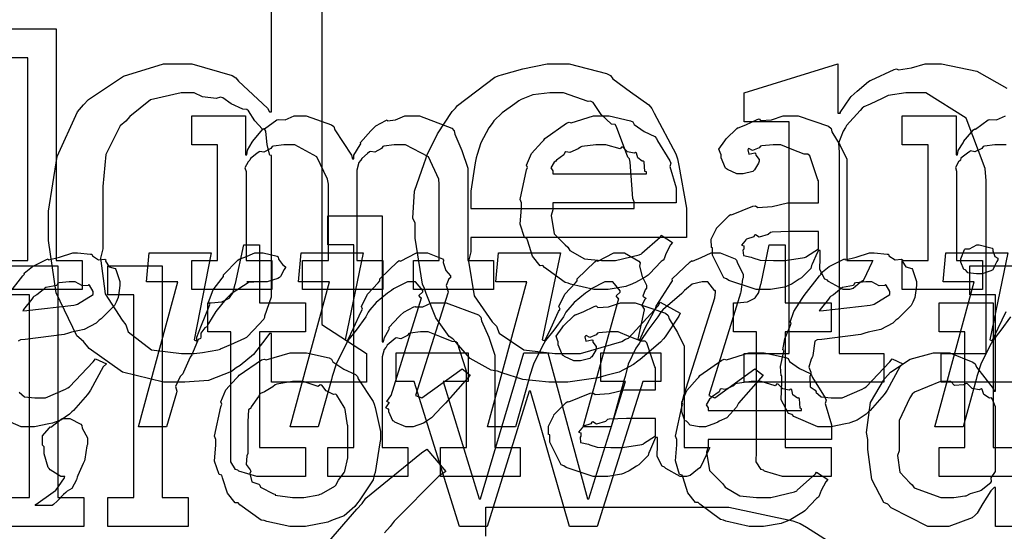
# Model space of a CAD drawing. Extents: x 0 to 8.5, y 0 to 11.
# Tile 207 of 256: x 5.368 to 5.841, y 3.779 to 4.024. Entities that reach past the tile are written whole.
import ezdxf

# ---------------------------------------------------------------- set-up
doc = ezdxf.new("R2010")
doc.units = 0
doc.layers.get('0').update_dxf_attribs({"linetype": 'CONTINUOUS'})

msp = doc.modelspace()

# ---------------------------------------------------------------- linework, layer by layer
at = {"color": 0}
for points in [[(5.51329, 4.07275), (5.51329, 3.87831), (5.53478, 3.86442), (5.53478, 3.85053), (5.48921, 3.85053), (5.48921, 3.87397), (5.48812, 3.87397), (5.48649, 3.87158), (5.48047, 3.86388), (5.47407, 3.85867), (5.47228, 3.85747), (5.46989, 3.85574), (5.45888, 3.8514), (5.4476, 3.85053), (5.44385, 3.85053), (5.44385, 3.85053), (5.43728, 3.85053), (5.41775, 3.85542), (5.40175, 3.86681), (5.39893, 3.87007), (5.39583, 3.87289), (5.3859, 3.89344), (5.38222, 3.91857), (5.38222, 3.92692), (5.38217, 3.93257), (5.38629, 3.95876), (5.39611, 3.98031), (5.39893, 3.98356), (5.40142, 3.98622), (5.41813, 3.9974), (5.43739, 4.00331), (5.44385, 4.00331), (5.4509, 4.00331), (5.47021, 3.99772), (5.47206, 3.99658), (5.47331, 3.9949), (5.48725, 3.98193), (5.48812, 3.98031), (5.48921, 3.98031), (5.48921, 4.04497)], [(5.87756, 3.85053), (5.81049, 3.85053), (5.81049, 3.86442), (5.83197, 3.86442), (5.83197, 3.9471), (5.83149, 3.95307), (5.82238, 3.97721), (5.803, 3.98942), (5.7966, 3.98942), (5.79346, 3.98942), (5.78504, 3.98801), (5.78401, 3.98768), (5.78217, 3.9866), (5.77632, 3.98389), (5.77333, 3.98269), (5.77251, 3.98204), (5.77154, 3.9809), (5.76497, 3.97368), (5.76449, 3.97271), (5.7634, 3.97103), (5.76124, 3.96522), (5.76144, 3.96094), (5.76144, 3.95947), (5.76144, 3.86442), (5.78293, 3.86442), (5.78293, 3.85053), (5.71588, 3.85053), (5.71588, 3.86442), (5.71588, 3.86442), (5.73757, 3.86442), (5.73757, 3.97553), (5.71588, 3.97553), (5.71588, 3.98942), (5.76079, 4.00331), (5.76079, 3.97965), (5.7621, 3.97965), (5.76193, 3.97999), (5.76671, 3.98703), (5.76731, 3.98768), (5.76731, 3.98768), (5.77007, 3.99024), (5.7755, 3.99474), (5.77642, 3.99528), (5.77686, 3.99539), (5.78782, 4.0006), (5.78901, 4.00092), (5.78988, 4.00038), (5.79611, 4.00131), (5.80279, 4.00331), (5.80507, 4.00331), (5.81065, 4.00331), (5.82747, 3.99978), (5.84196, 3.9916)], [(5.84158, 3.96446), (5.838, 3.96446), (5.83615, 3.96446), (5.83122, 3.96376), (5.83062, 3.9636), (5.82986, 3.96272), (5.82656, 3.96104), (5.82454, 3.96149), (5.82411, 3.96121), (5.82303, 3.96044), (5.81993, 3.95796), (5.81967, 3.95714), (5.81956, 3.95687), (5.81879, 3.95622), (5.81722, 3.9535), (5.81782, 3.95182), (5.81782, 3.95122), (5.81782, 3.9089), (5.83018, 3.9089), (5.83018, 3.89501), (5.79178, 3.89501), (5.79178, 3.9089), (5.79178, 3.9089), (5.80414, 3.9089), (5.80414, 3.96446), (5.79178, 3.96446), (5.79178, 3.97835), (5.8176, 3.97835), (5.8176, 3.95969), (5.81825, 3.95969), (5.81825, 3.95969), (5.81853, 3.96164), (5.8209, 3.96544), (5.82129, 3.96599), (5.82118, 3.96604), (5.82596, 3.97163), (5.8265, 3.97206), (5.82688, 3.9719), (5.83296, 3.97635), (5.83365, 3.97661), (5.83365, 3.97661), (5.83692, 3.9764), (5.84131, 3.97835)], [(5.36253, 3.89219), (5.36985, 3.90164), (5.37067, 3.9024), (5.3705, 3.90289), (5.37446, 3.90608), (5.38086, 3.90935), (5.38194, 3.90978), (5.38217, 3.90935), (5.38743, 3.91054), (5.39388, 3.9126), (5.39606, 3.9126), (5.39606, 3.9126), (5.4024, 3.91206), (5.403, 3.91194), (5.40321, 3.91114), (5.40614, 3.90935), (5.40918, 3.90967), (5.40972, 3.90935), (5.40956, 3.90864), (5.41124, 3.90597), (5.41417, 3.90511), (5.4145, 3.90457), (5.41476, 3.90365), (5.41644, 3.89882), (5.41644, 3.89719), (5.41629, 3.89572), (5.41558, 3.89117), (5.41461, 3.889), (5.41428, 3.88829), (5.4139, 3.88732), (5.40739, 3.88092), (5.40647, 3.88026), (5.40506, 3.8789), (5.39925, 3.87587), (5.39324, 3.87462), (5.39171, 3.87418), (5.38976, 3.87354), (5.37099, 3.8711), (5.36871, 3.87093), (5.36762, 3.87028)], [(5.84364, 3.882), (5.83908, 3.87554), (5.83513, 3.87061), (5.83436, 3.86919), (5.83311, 3.86681), (5.82949, 3.85921), (5.82758, 3.85335), (5.82721, 3.85183), (5.8209, 3.82926), (5.80746, 3.82926), (5.82633, 3.89871), (5.81136, 3.89871), (5.81267, 3.9126), (5.84239, 3.9126), (5.83371, 3.87093), (5.83501, 3.8705), (5.83507, 3.87071), (5.83772, 3.87651), (5.84153, 3.8845)], [(5.86253, 3.78142), (5.83649, 3.78142), (5.83649, 3.80007), (5.83583, 3.80007), (5.83425, 3.79844), (5.83046, 3.79237), (5.82775, 3.78782), (5.82671, 3.78683), (5.82536, 3.78549), (5.81413, 3.78142), (5.81044, 3.78142), (5.81044, 3.78142), (5.80404, 3.78142), (5.78646, 3.79031), (5.78483, 3.79204), (5.78288, 3.79297), (5.77713, 3.80393), (5.77528, 3.81831), (5.77528, 3.82308), (5.77458, 3.82644), (5.77658, 3.84088), (5.78321, 3.85215), (5.78483, 3.85389), (5.78614, 3.85547), (5.79557, 3.86165), (5.80669, 3.86475), (5.81044, 3.86475), (5.81451, 3.86475), (5.82568, 3.86025), (5.82671, 3.85932), (5.82742, 3.85775), (5.83535, 3.8476), (5.83583, 3.84631), (5.83649, 3.84631), (5.83649, 3.89253), (5.82411, 3.89253), (5.82411, 3.90642), (5.85015, 3.90642)], [(5.36811, 3.84586), (5.37067, 3.84353), (5.37554, 3.84315), (5.37717, 3.84315), (5.38075, 3.84315), (5.39035, 3.84717), (5.3915, 3.84793), (5.39219, 3.84836), (5.40365, 3.86035), (5.40474, 3.86182), (5.40994, 3.85943), (5.40842, 3.85796), (5.40235, 3.84674), (5.40169, 3.84576), (5.40093, 3.84462), (5.39415, 3.83708), (5.39344, 3.83643), (5.39219, 3.83529), (5.38803, 3.83236), (5.38493, 3.83132), (5.38411, 3.831), (5.38232, 3.83057), (5.37549, 3.82926), (5.37326, 3.82926), (5.37326, 3.82926), (5.36914, 3.82926), (5.35758, 3.83415)], [(5.51671, 3.77425), (5.53006, 3.78971), (5.53267, 3.79237), (5.5344, 3.79492), (5.56108, 3.81679), (5.56369, 3.81842), (5.57281, 3.80778), (5.56961, 3.80567), (5.54807, 3.7839), (5.54611, 3.78131), (5.54329, 3.77838)], [(5.59196, 3.77675), (5.59196, 3.79064), (5.69721, 3.79064), (5.70861, 3.79064), (5.73931, 3.78413), (5.74278, 3.78282), (5.74588, 3.78108), (5.7755, 3.76221)]]:
    msp.add_lwpolyline(points, dxfattribs=at)
for points in [[(5.35986, 3.9089), (5.37224, 3.9089), (5.37224, 4.00613), (5.35986, 4.00613), (5.35986, 4.02001), (5.3859, 4.02001), (5.3859, 3.9089), (5.39828, 3.9089), (5.39828, 3.89501), (5.35986, 3.89501), (5.35986, 3.9089)], [(5.62642, 3.85053), (5.62218, 3.85053), (5.60965, 3.85189), (5.59967, 3.85508), (5.59754, 3.85596), (5.59451, 3.85644), (5.58447, 3.86199), (5.57753, 3.86974), (5.57607, 3.87136), (5.57433, 3.87244), (5.56793, 3.88151), (5.56337, 3.89312), (5.56261, 3.89546), (5.56153, 3.89757), (5.55806, 3.9196), (5.55806, 3.92692), (5.55697, 3.92919), (5.55772, 3.94222), (5.56239, 3.95546), (5.56326, 3.95774), (5.56375, 3.95925), (5.56879, 3.96962), (5.57585, 3.98036), (5.57736, 3.98204), (5.57844, 3.98324), (5.59636, 3.99681), (5.59842, 3.99767), (5.59944, 3.99794), (5.60969, 4.00087), (5.62142, 4.00331), (5.62532, 4.00331), (5.63194, 4.00331), (5.64985, 3.99864), (5.65181, 3.99767), (5.65294, 3.99604), (5.66135, 3.98986), (5.67019, 3.98356), (5.67156, 3.98182), (5.67275, 3.97965), (5.68317, 3.96012), (5.68392, 3.95774), (5.68463, 3.95458), (5.68826, 3.93403), (5.68826, 3.92714), (5.68826, 3.91997), (5.58475, 3.91997), (5.58475, 3.91303), (5.58371, 3.90869), (5.58632, 3.89199), (5.59506, 3.87961), (5.59711, 3.87744), (5.59831, 3.87418), (5.61019, 3.86604), (5.62511, 3.86442), (5.6301, 3.86442), (5.63732, 3.86442), (5.65717, 3.87007), (5.65896, 3.87115), (5.66049, 3.87175), (5.67464, 3.88715), (5.67567, 3.88894), (5.68522, 3.88374), (5.68463, 3.88226), (5.67806, 3.8724), (5.67719, 3.87136), (5.67572, 3.86979), (5.66601, 3.86149), (5.66482, 3.86074), (5.66287, 3.85915), (5.65587, 3.85536), (5.64953, 3.85385), (5.64789, 3.85335), (5.64583, 3.85265), (5.63124, 3.85053), (5.62642, 3.85053)], [(5.45079, 3.86442), (5.4521, 3.86442), (5.456, 3.8649), (5.46349, 3.86604), (5.46468, 3.86637), (5.46474, 3.8666), (5.46967, 3.86865), (5.47635, 3.87164), (5.47726, 3.87224), (5.47726, 3.87224), (5.48058, 3.8756), (5.4854, 3.88086), (5.48594, 3.88178), (5.48589, 3.88249), (5.48921, 3.8916), (5.48921, 3.89458), (5.48921, 3.95925), (5.48839, 3.95942), (5.48708, 3.96442), (5.48649, 3.97092), (5.48594, 3.97185), (5.48481, 3.972), (5.48122, 3.97592), (5.47814, 3.98079), (5.47726, 3.98139), (5.47537, 3.98156), (5.46983, 3.9841), (5.46588, 3.98693), (5.46468, 3.98725), (5.46268, 3.98671), (5.456, 3.98742), (5.4521, 3.98942), (5.45079, 3.98942), (5.44586, 3.98942), (5.4311, 3.986), (5.42117, 3.97803), (5.41932, 3.97575), (5.41661, 3.97347), (5.40972, 3.95979), (5.40826, 3.94444), (5.40826, 3.93929), (5.40826, 3.91456), (5.40717, 3.91004), (5.4094, 3.89301), (5.41749, 3.88037), (5.41932, 3.8781), (5.42036, 3.87468), (5.43153, 3.86615), (5.44596, 3.86442), (5.45079, 3.86442)], [(5.58475, 3.93386), (5.66308, 3.93386), (5.66308, 3.93712), (5.66249, 3.93869), (5.66124, 3.95617), (5.66092, 3.95774), (5.66015, 3.9585), (5.65474, 3.9731), (5.65397, 3.97424), (5.65224, 3.97439), (5.64729, 3.979), (5.64344, 3.98465), (5.64225, 3.98529), (5.64106, 3.98519), (5.62924, 3.98942), (5.62532, 3.98942), (5.62261, 3.98942), (5.61453, 3.98844), (5.609, 3.98617), (5.60775, 3.98551), (5.60585, 3.9841), (5.59983, 3.97971), (5.59581, 3.97586), (5.59494, 3.97467), (5.59343, 3.9725), (5.58951, 3.96544), (5.58778, 3.95979), (5.58735, 3.95817), (5.58686, 3.95578), (5.58475, 3.94228), (5.58475, 3.93778), (5.58475, 3.93386)], [(5.4509, 3.9089), (5.46326, 3.9089), (5.46326, 3.96446), (5.4509, 3.96446), (5.4509, 3.97835), (5.47672, 3.97835), (5.47672, 3.95969), (5.47738, 3.95969), (5.47738, 3.95969), (5.47765, 3.96181), (5.47987, 3.96565), (5.48019, 3.96619), (5.48014, 3.96625), (5.48486, 3.97185), (5.4854, 3.97228), (5.48579, 3.97211), (5.49169, 3.9764), (5.49235, 3.97661), (5.49235, 3.97657), (5.49567, 3.9764), (5.5, 3.97835), (5.50146, 3.97835), (5.50586, 3.97835), (5.51796, 3.97401), (5.51904, 3.97314), (5.51953, 3.97163), (5.5275, 3.95947), (5.52794, 3.95774), (5.5286, 3.95774), (5.5286, 3.95953), (5.53168, 3.96436), (5.53207, 3.9649), (5.5319, 3.9655), (5.53674, 3.97114), (5.53728, 3.97163), (5.53728, 3.97163), (5.53928, 3.97347), (5.54394, 3.97613), (5.54465, 3.9764), (5.54482, 3.97601), (5.54867, 3.9764), (5.55311, 3.97835), (5.55464, 3.97835), (5.56017, 3.97835), (5.57568, 3.97239), (5.57676, 3.97119), (5.5771, 3.96951), (5.58051, 3.96169), (5.58328, 3.95324), (5.58328, 3.95036), (5.58328, 3.9089), (5.59565, 3.9089), (5.59565, 3.89501), (5.55724, 3.89501), (5.55724, 3.9089), (5.56961, 3.9089), (5.56961, 3.94558), (5.56944, 3.94803), (5.5644, 3.95865), (5.5535, 3.96446), (5.54986, 3.96446), (5.54801, 3.96446), (5.54308, 3.96376), (5.54249, 3.9636), (5.54189, 3.96272), (5.53879, 3.96089), (5.53662, 3.96126), (5.53618, 3.96099), (5.53526, 3.96024), (5.5325, 3.9579), (5.53201, 3.95714), (5.53185, 3.95687), (5.53103, 3.95594), (5.53011, 3.95226), (5.53011, 3.95101), (5.53011, 3.9089), (5.54249, 3.9089), (5.54249, 3.89501), (5.50407, 3.89501), (5.50407, 3.9089), (5.51644, 3.9089), (5.51644, 3.94558), (5.51606, 3.94803), (5.51096, 3.95865), (5.50038, 3.96446), (5.4969, 3.96446), (5.49507, 3.96446), (5.49007, 3.96376), (5.48953, 3.9636), (5.48876, 3.96272), (5.48551, 3.96089), (5.48361, 3.96126), (5.48324, 3.96099), (5.48215, 3.96024), (5.47906, 3.9579), (5.47879, 3.95708), (5.47868, 3.95687), (5.47792, 3.95622), (5.47635, 3.95344), (5.47694, 3.95167), (5.47694, 3.95101), (5.47694, 3.9089), (5.48931, 3.9089), (5.48931, 3.89501), (5.4509, 3.89501), (5.4509, 3.9089)], [(5.64794, 3.89501), (5.64382, 3.89501), (5.63265, 3.89757), (5.63146, 3.89806), (5.63004, 3.89833), (5.62011, 3.90565), (5.61931, 3.90653), (5.61811, 3.90647), (5.61436, 3.91108), (5.61214, 3.91829), (5.61171, 3.91954), (5.61046, 3.91992), (5.60846, 3.92643), (5.6091, 3.93414), (5.6091, 3.93668), (5.60846, 3.93826), (5.61143, 3.95236), (5.61193, 3.95361), (5.61149, 3.95464), (5.61393, 3.96029), (5.61887, 3.96576), (5.61974, 3.96664), (5.62022, 3.96739), (5.63069, 3.97483), (5.63189, 3.97532), (5.63286, 3.97493), (5.64367, 3.97835), (5.64729, 3.97835), (5.6511, 3.97835), (5.66135, 3.97601), (5.66249, 3.97553), (5.66314, 3.97418), (5.66797, 3.97076), (5.67301, 3.96837), (5.67378, 3.9675), (5.67426, 3.96642), (5.68028, 3.95676), (5.68072, 3.95557), (5.68033, 3.954), (5.68332, 3.94379), (5.68332, 3.94038), (5.68332, 3.93668), (5.62408, 3.93668), (5.62408, 3.93321), (5.62337, 3.93061), (5.62472, 3.92182), (5.63004, 3.9165), (5.63124, 3.91542), (5.63226, 3.91379), (5.63926, 3.90972), (5.6474, 3.9089), (5.65012, 3.9089), (5.65424, 3.9089), (5.66558, 3.91162), (5.66661, 3.91217), (5.66683, 3.91249), (5.67557, 3.92019), (5.67617, 3.92106), (5.68158, 3.91758), (5.68061, 3.91639), (5.67833, 3.91222), (5.67746, 3.90978), (5.67703, 3.90913), (5.67606, 3.90842), (5.67057, 3.9025), (5.66986, 3.90196), (5.66835, 3.90104), (5.66379, 3.89833), (5.66118, 3.89729), (5.66032, 3.89697), (5.65913, 3.89649), (5.65072, 3.89501), (5.64794, 3.89501)], [(5.72635, 3.89501), (5.72163, 3.89501), (5.70861, 3.89936), (5.70747, 3.90022), (5.70622, 3.90072), (5.70074, 3.91146), (5.70074, 3.91499), (5.70019, 3.91525), (5.70014, 3.91917), (5.70236, 3.92367), (5.70269, 3.92432), (5.70258, 3.92443), (5.70865, 3.93061), (5.70942, 3.93104), (5.7099, 3.93083), (5.72011, 3.93494), (5.72136, 3.93517), (5.7225, 3.9344), (5.72933, 3.93479), (5.73665, 3.93668), (5.73915, 3.93668), (5.75151, 3.93668), (5.75151, 3.9471), (5.75119, 3.94764), (5.74735, 3.95921), (5.74653, 3.9599), (5.74468, 3.9599), (5.73888, 3.96218), (5.73351, 3.96446), (5.73178, 3.96446), (5.72976, 3.96446), (5.72433, 3.96392), (5.72374, 3.96382), (5.7231, 3.96306), (5.71994, 3.96164), (5.71821, 3.96268), (5.71789, 3.96251), (5.71789, 3.96229), (5.71761, 3.96197), (5.71815, 3.96001), (5.72103, 3.96056), (5.72136, 3.96035), (5.72151, 3.95942), (5.7231, 3.95736), (5.7231, 3.95665), (5.72282, 3.95568), (5.72092, 3.95242), (5.72049, 3.9521), (5.72006, 3.95171), (5.7155, 3.95057), (5.71397, 3.95057), (5.71235, 3.95057), (5.7079, 3.95258), (5.70747, 3.95296), (5.70692, 3.95318), (5.70486, 3.95822), (5.70486, 3.9599), (5.70469, 3.9599), (5.70383, 3.96235), (5.70665, 3.96631), (5.70703, 3.96685), (5.70731, 3.96724), (5.71246, 3.97228), (5.71311, 3.97271), (5.71311, 3.97265), (5.71679, 3.97401), (5.72211, 3.97661), (5.7231, 3.97683), (5.72379, 3.97607), (5.729, 3.97646), (5.73465, 3.97835), (5.73654, 3.97835), (5.74181, 3.97835), (5.75629, 3.97331), (5.7576, 3.97228), (5.75803, 3.97065), (5.76204, 3.96414), (5.76519, 3.95757), (5.76519, 3.95535), (5.76519, 3.9089), (5.77756, 3.9089), (5.77713, 3.90799), (5.77328, 3.89985), (5.77279, 3.89914), (5.7716, 3.89833), (5.76818, 3.89556), (5.76639, 3.89501), (5.76585, 3.89501), (5.76335, 3.89501), (5.7564, 3.89882), (5.75586, 3.89958), (5.75467, 3.89996), (5.75222, 3.90457), (5.75239, 3.91026), (5.75239, 3.91217), (5.75239, 3.91368), (5.75151, 3.91368), (5.75097, 3.91271), (5.74858, 3.90712), (5.74826, 3.90653), (5.74794, 3.90506), (5.74397, 3.9011), (5.74349, 3.90067), (5.74235, 3.89996), (5.73893, 3.89774), (5.73682, 3.89681), (5.73611, 3.89654), (5.73525, 3.89615), (5.72857, 3.89501), (5.72635, 3.89501)], [(5.62408, 3.95057), (5.669, 3.95057), (5.669, 3.95144), (5.66824, 3.95171), (5.66792, 3.95628), (5.66769, 3.95665), (5.66699, 3.9566), (5.66482, 3.95811), (5.66422, 3.9605), (5.66379, 3.96078), (5.66308, 3.96039), (5.65994, 3.96104), (5.65771, 3.96326), (5.65707, 3.96338), (5.65636, 3.96251), (5.64953, 3.96446), (5.64729, 3.96446), (5.64481, 3.96446), (5.63803, 3.9636), (5.63732, 3.96338), (5.63624, 3.96251), (5.63226, 3.96072), (5.63037, 3.96104), (5.62993, 3.96078), (5.62939, 3.95964), (5.62582, 3.95708), (5.6256, 3.95665), (5.62483, 3.95606), (5.62315, 3.9534), (5.62408, 3.95193), (5.62408, 3.95144), (5.62408, 3.95057)], [(5.51622, 3.81922), (5.5286, 3.81922), (5.5286, 3.91644), (5.51622, 3.91644), (5.51622, 3.93033), (5.54226, 3.93033), (5.54226, 3.87001), (5.54292, 3.87001), (5.54292, 3.87001), (5.5434, 3.87196), (5.54542, 3.87576), (5.54574, 3.87631), (5.54546, 3.87679), (5.5504, 3.88217), (5.55094, 3.8826), (5.55094, 3.8826), (5.55263, 3.88411), (5.5574, 3.88672), (5.55811, 3.88693), (5.55817, 3.88672), (5.56168, 3.88672), (5.56597, 3.88867), (5.56743, 3.88867), (5.57297, 3.88867), (5.58843, 3.88292), (5.58957, 3.88172), (5.58985, 3.87999), (5.59337, 3.87213), (5.59631, 3.86356), (5.59631, 3.86068), (5.59631, 3.81922), (5.60846, 3.81922), (5.60846, 3.80533), (5.57026, 3.80533), (5.57026, 3.81922), (5.58263, 3.81922), (5.58263, 3.8559), (5.58236, 3.85678), (5.57844, 3.86925), (5.57764, 3.87001), (5.57585, 3.87007), (5.56993, 3.87244), (5.56429, 3.87478), (5.56244, 3.87478), (5.5606, 3.87478), (5.55567, 3.87408), (5.55507, 3.87392), (5.55442, 3.87304), (5.55126, 3.87136), (5.54904, 3.87181), (5.54856, 3.87153), (5.54758, 3.87071), (5.54465, 3.86828), (5.54417, 3.86746), (5.544, 3.86719), (5.54318, 3.86626), (5.54226, 3.86274), (5.54226, 3.86154), (5.54226, 3.81922), (5.55464, 3.81922), (5.55464, 3.80533), (5.51622, 3.80533), (5.51622, 3.81922)], [(5.73221, 3.9089), (5.73562, 3.9089), (5.7449, 3.91037), (5.74588, 3.91064), (5.74582, 3.91081), (5.75151, 3.91461), (5.75151, 3.91585), (5.75151, 3.92279), (5.74067, 3.92279), (5.73763, 3.92279), (5.72933, 3.92247), (5.72851, 3.92236), (5.72743, 3.9215), (5.72314, 3.92014), (5.72136, 3.92122), (5.72092, 3.92106), (5.72054, 3.92025), (5.71701, 3.91911), (5.71679, 3.91889), (5.71619, 3.91829), (5.71463, 3.91624), (5.71571, 3.91596), (5.71571, 3.91585), (5.71571, 3.91433), (5.71533, 3.9139), (5.7156, 3.91129), (5.71929, 3.91049), (5.72006, 3.91021), (5.72006, 3.91021), (5.72353, 3.90907), (5.73004, 3.9089), (5.73221, 3.9089)], [(5.48514, 3.80533), (5.4821, 3.80533), (5.47353, 3.80789), (5.47299, 3.80838), (5.47194, 3.80865), (5.46957, 3.81233), (5.46972, 3.81754), (5.46972, 3.81922), (5.46972, 3.87478), (5.45865, 3.87478), (5.45865, 3.88867), (5.46018, 3.88867), (5.46018, 3.88867), (5.46528, 3.88921), (5.4656, 3.88932), (5.46593, 3.88938), (5.46886, 3.8909), (5.46907, 3.89106), (5.46907, 3.89106), (5.47071, 3.89361), (5.47081, 3.89388), (5.47081, 3.89388), (5.47179, 3.89762), (5.4719, 3.898), (5.47581, 3.91644), (5.4834, 3.91644), (5.4834, 3.88867), (5.50553, 3.88867), (5.50553, 3.87478), (5.4834, 3.87478), (5.4834, 3.81922), (5.50553, 3.81922), (5.50553, 3.80533), (5.50456, 3.80533), (5.50233, 3.80533), (5.50163, 3.80533), (5.50038, 3.80533), (5.49756, 3.80533), (5.49664, 3.80533), (5.49522, 3.80533), (5.49203, 3.80533), (5.491, 3.80533), (5.48953, 3.80533), (5.48622, 3.80533), (5.48514, 3.80533)], [(5.73731, 3.80533), (5.73426, 3.80533), (5.72569, 3.80789), (5.72515, 3.80838), (5.72412, 3.80865), (5.72174, 3.81233), (5.7219, 3.81754), (5.7219, 3.81922), (5.7219, 3.87478), (5.71083, 3.87478), (5.71083, 3.88867), (5.71235, 3.88867), (5.71235, 3.88867), (5.71744, 3.88921), (5.71778, 3.88932), (5.7181, 3.88938), (5.72103, 3.8909), (5.72125, 3.89106), (5.72125, 3.89106), (5.72288, 3.89361), (5.72299, 3.89388), (5.72299, 3.89388), (5.72396, 3.89762), (5.72407, 3.898), (5.72797, 3.91644), (5.73557, 3.91644), (5.73557, 3.88867), (5.75771, 3.88867), (5.75771, 3.87478), (5.73557, 3.87478), (5.73557, 3.81922), (5.75771, 3.81922), (5.75771, 3.80533), (5.75672, 3.80533), (5.7545, 3.80533), (5.75379, 3.80533), (5.75256, 3.80533), (5.74972, 3.80533), (5.74881, 3.80533), (5.7474, 3.80533), (5.74419, 3.80533), (5.74317, 3.80533), (5.74169, 3.80533), (5.73839, 3.80533), (5.73731, 3.80533)], [(5.82872, 3.90256), (5.82731, 3.90256), (5.82314, 3.90306), (5.82232, 3.90424), (5.822, 3.90451), (5.82124, 3.90468), (5.81982, 3.90815), (5.81982, 3.90929), (5.81982, 3.90972), (5.81982, 3.90972), (5.82161, 3.91417), (5.822, 3.9145), (5.822, 3.9145), (5.82394, 3.9145), (5.82753, 3.91644), (5.82872, 3.91644), (5.82872, 3.91644), (5.83485, 3.91482), (5.83524, 3.9145), (5.83513, 3.91363), (5.83621, 3.91081), (5.83762, 3.91), (5.83762, 3.90972), (5.83762, 3.90929), (5.83708, 3.90853), (5.83589, 3.90587), (5.83544, 3.90474), (5.83524, 3.90451), (5.83431, 3.90403), (5.83008, 3.90256), (5.82872, 3.90256)], [(5.44417, 3.89871), (5.42919, 3.89871), (5.4305, 3.9126), (5.46024, 3.9126), (5.45199, 3.87093), (5.45329, 3.87028), (5.45329, 3.87224), (5.45562, 3.87793), (5.45904, 3.88656), (5.45958, 3.88786), (5.45899, 3.88894), (5.4611, 3.89486), (5.4655, 3.90044), (5.4661, 3.90132), (5.46619, 3.90201), (5.47299, 3.90913), (5.47368, 3.90956), (5.47368, 3.90956), (5.47635, 3.91049), (5.48118, 3.9126), (5.48281, 3.9126), (5.48519, 3.9126), (5.49181, 3.91097), (5.49235, 3.91064), (5.49251, 3.90967), (5.49442, 3.90696), (5.49582, 3.90597), (5.49582, 3.90565), (5.49517, 3.90468), (5.49343, 3.90126), (5.493, 3.90088), (5.49214, 3.90033), (5.48708, 3.89871), (5.4854, 3.89871), (5.48394, 3.89871), (5.48063, 3.89871), (5.47954, 3.89871), (5.479, 3.89871), (5.47738, 3.89871), (5.47738, 3.89871), (5.47738, 3.89871), (5.47803, 3.89871), (5.47825, 3.89871), (5.47825, 3.89871), (5.48004, 3.89871), (5.48063, 3.89871), (5.47976, 3.89871), (5.47846, 3.8986), (5.46983, 3.89301), (5.46892, 3.89199), (5.46729, 3.8904), (5.4624, 3.8845), (5.45893, 3.87875), (5.45806, 3.87722), (5.45725, 3.87663), (5.45529, 3.87408), (5.45529, 3.87213), (5.45503, 3.87158), (5.454, 3.87099), (5.45122, 3.86453), (5.4509, 3.86376), (5.45019, 3.86253), (5.44689, 3.85547), (5.44656, 3.85465), (5.44542, 3.85335), (5.44308, 3.84858), (5.44368, 3.84625), (5.44353, 3.84554), (5.43875, 3.82926), (5.42529, 3.82926), (5.44417, 3.89871)], [(5.55544, 3.82926), (5.55354, 3.82926), (5.54829, 3.83143), (5.54785, 3.83187), (5.54742, 3.83208), (5.54546, 3.83632), (5.54546, 3.83772), (5.54519, 3.83762), (5.544, 3.83822), (5.54563, 3.84071), (5.54568, 3.84099), (5.54551, 3.84093), (5.54454, 3.84131), (5.54644, 3.84403), (5.54656, 3.84424), (5.56108, 3.89111), (5.56082, 3.89111), (5.55985, 3.89219), (5.56174, 3.89399), (5.56174, 3.89458), (5.56174, 3.89458), (5.55817, 3.89871), (5.55697, 3.89871), (5.55442, 3.89871), (5.54775, 3.89529), (5.54676, 3.89458), (5.54486, 3.89328), (5.53944, 3.88883), (5.5364, 3.88525), (5.53549, 3.88417), (5.53435, 3.882), (5.52979, 3.87554), (5.52582, 3.87061), (5.52507, 3.86919), (5.52382, 3.86681), (5.52018, 3.85921), (5.51828, 3.85335), (5.5179, 3.85183), (5.51161, 3.82926), (5.49815, 3.82926), (5.51704, 3.89871), (5.50206, 3.89871), (5.50336, 3.9126), (5.5331, 3.9126), (5.52442, 3.87093), (5.52572, 3.8705), (5.52576, 3.87071), (5.52843, 3.87651), (5.53222, 3.8845), (5.53288, 3.88569), (5.53239, 3.88688), (5.53521, 3.89274), (5.54036, 3.89817), (5.54113, 3.89914), (5.54118, 3.90012), (5.54958, 3.90831), (5.55046, 3.9089), (5.551, 3.90869), (5.55871, 3.9126), (5.56131, 3.9126), (5.56392, 3.9126), (5.57118, 3.90972), (5.57172, 3.90913), (5.57146, 3.90804), (5.57286, 3.90408), (5.57497, 3.90153), (5.57497, 3.90067), (5.57417, 3.90022), (5.57292, 3.89697), (5.57389, 3.89399), (5.57368, 3.89328), (5.55826, 3.84424), (5.56131, 3.84315), (5.58062, 3.85704), (5.58453, 3.854), (5.5726, 3.84056), (5.5709, 3.83876), (5.56586, 3.8335), (5.56347, 3.83187), (5.56282, 3.83143), (5.56201, 3.83089), (5.55707, 3.82926), (5.55544, 3.82926)], [(5.6959, 3.82926), (5.69439, 3.82926), (5.69, 3.82992), (5.68875, 3.83143), (5.68832, 3.83187), (5.6875, 3.83208), (5.68593, 3.83632), (5.68593, 3.83772), (5.68593, 3.83772), (5.68608, 3.84071), (5.68614, 3.84099), (5.68614, 3.84099), (5.6869, 3.84403), (5.68701, 3.84424), (5.70176, 3.89111), (5.70176, 3.89111), (5.70221, 3.89372), (5.70221, 3.89458), (5.70182, 3.89447), (5.69851, 3.89871), (5.69743, 3.89871), (5.69581, 3.89871), (5.69097, 3.89768), (5.68821, 3.89529), (5.68722, 3.89458), (5.68599, 3.89312), (5.67686, 3.88525), (5.67594, 3.88417), (5.67449, 3.882), (5.66971, 3.87554), (5.66629, 3.87061), (5.66553, 3.86919), (5.66396, 3.86686), (5.66021, 3.85921), (5.65881, 3.85335), (5.65836, 3.85183), (5.65207, 3.82926), (5.63861, 3.82926), (5.65576, 3.89068), (5.65549, 3.89068), (5.65451, 3.89208), (5.65642, 3.89382), (5.65642, 3.89437), (5.65642, 3.89437), (5.65283, 3.89871), (5.65164, 3.89871), (5.64914, 3.89871), (5.64258, 3.89529), (5.64165, 3.89458), (5.63976, 3.89328), (5.63428, 3.88883), (5.63129, 3.88525), (5.63037, 3.88417), (5.62924, 3.882), (5.62457, 3.87554), (5.62056, 3.87061), (5.61974, 3.86919), (5.61849, 3.86681), (5.61486, 3.85921), (5.61296, 3.85335), (5.61257, 3.85183), (5.60628, 3.82926), (5.59283, 3.82926), (5.61171, 3.89871), (5.59674, 3.89871), (5.59804, 3.9126), (5.62776, 3.9126), (5.61908, 3.87093), (5.62039, 3.8705), (5.62044, 3.87067), (5.6231, 3.87642), (5.6269, 3.88444), (5.62756, 3.88569), (5.62706, 3.88688), (5.62989, 3.89274), (5.63504, 3.89817), (5.63579, 3.89914), (5.63585, 3.90012), (5.64426, 3.90831), (5.64513, 3.9089), (5.64567, 3.90869), (5.65338, 3.9126), (5.65597, 3.9126), (5.65847, 3.9126), (5.66542, 3.90864), (5.66596, 3.90782), (5.66564, 3.90631), (5.66699, 3.90126), (5.669, 3.89708), (5.669, 3.89567), (5.66835, 3.89492), (5.66726, 3.89187), (5.66878, 3.89094), (5.66878, 3.89068), (5.66808, 3.89014), (5.66683, 3.88732), (5.66797, 3.88569), (5.66792, 3.88525), (5.66488, 3.87115), (5.66618, 3.87071), (5.6659, 3.87088), (5.6684, 3.87674), (5.67269, 3.88471), (5.67333, 3.8859), (5.67367, 3.88704), (5.68083, 3.89817), (5.68158, 3.89914), (5.68132, 3.90012), (5.69006, 3.90831), (5.69092, 3.9089), (5.69114, 3.90869), (5.69521, 3.91043), (5.70008, 3.9126), (5.70176, 3.9126), (5.70437, 3.9126), (5.71164, 3.90972), (5.71218, 3.90913), (5.71268, 3.90771), (5.71544, 3.90246), (5.71544, 3.90067), (5.71511, 3.89996), (5.71436, 3.89399), (5.71414, 3.89328), (5.69894, 3.84424), (5.70176, 3.84315), (5.72108, 3.85704), (5.72499, 3.854), (5.71326, 3.84056), (5.71218, 3.8386), (5.70757, 3.8335), (5.70394, 3.83187), (5.70329, 3.83143), (5.70215, 3.83089), (5.69743, 3.82926), (5.6959, 3.82926)], [(5.75543, 3.82926), (5.75131, 3.82926), (5.73975, 3.83415), (5.73893, 3.83512), (5.73725, 3.83561), (5.73367, 3.84207), (5.73394, 3.85069), (5.73394, 3.85357), (5.73361, 3.85363), (5.73329, 3.85813), (5.73481, 3.86464), (5.73503, 3.86572), (5.73454, 3.86615), (5.7354, 3.87131), (5.73807, 3.87788), (5.7385, 3.87896), (5.73801, 3.87935), (5.73969, 3.88456), (5.74376, 3.89079), (5.74436, 3.89176), (5.74468, 3.89219), (5.75201, 3.90164), (5.75282, 3.9024), (5.75265, 3.90289), (5.75662, 3.90608), (5.76303, 3.90935), (5.76411, 3.90978), (5.76432, 3.90935), (5.76958, 3.91054), (5.77604, 3.9126), (5.77821, 3.9126), (5.77821, 3.9126), (5.78456, 3.91206), (5.78515, 3.91194), (5.78538, 3.91114), (5.78831, 3.90935), (5.79135, 3.90967), (5.79189, 3.90935), (5.79172, 3.90864), (5.7934, 3.90597), (5.79633, 3.90511), (5.79665, 3.90457), (5.79693, 3.90365), (5.79861, 3.89882), (5.79861, 3.89719), (5.79844, 3.89572), (5.79775, 3.89117), (5.79676, 3.889), (5.79644, 3.88829), (5.79606, 3.88732), (5.78956, 3.88092), (5.78863, 3.88026), (5.78722, 3.8789), (5.78142, 3.87587), (5.77539, 3.87462), (5.77387, 3.87418), (5.77192, 3.87354), (5.75315, 3.8711), (5.75087, 3.87093), (5.74978, 3.87028), (5.74881, 3.86344), (5.74869, 3.86268), (5.74799, 3.86165), (5.74701, 3.85781), (5.74783, 3.85547), (5.74783, 3.85465), (5.74735, 3.85325), (5.74756, 3.84842), (5.75, 3.84674), (5.75043, 3.84619), (5.75028, 3.84586), (5.75282, 3.84353), (5.75771, 3.84315), (5.75933, 3.84315), (5.76292, 3.84315), (5.77251, 3.84717), (5.77365, 3.84793), (5.77436, 3.84836), (5.78581, 3.86035), (5.78689, 3.86182), (5.7921, 3.85943), (5.79058, 3.85796), (5.7845, 3.84674), (5.78386, 3.84576), (5.7831, 3.84462), (5.77632, 3.83708), (5.77561, 3.83643), (5.77436, 3.83529), (5.77018, 3.83236), (5.76708, 3.83132), (5.76628, 3.831), (5.76449, 3.83057), (5.75765, 3.82926), (5.75543, 3.82926)], [(5.36068, 3.79531), (5.37304, 3.79531), (5.37304, 3.89253), (5.36068, 3.89253), (5.36068, 3.90642), (5.38672, 3.90642), (5.38672, 3.79531), (5.39908, 3.79531), (5.39908, 3.78142), (5.36068, 3.78142), (5.36068, 3.79531)], [(5.41069, 3.79531), (5.42307, 3.79531), (5.42307, 3.89253), (5.41069, 3.89253), (5.41069, 3.90642), (5.43674, 3.90642), (5.43674, 3.79531), (5.44911, 3.79531), (5.44911, 3.78142), (5.41069, 3.78142), (5.41069, 3.79531)], [(5.36979, 3.88482), (5.37181, 3.88499), (5.39426, 3.88753), (5.39561, 3.88786), (5.39615, 3.88797), (5.40365, 3.89264), (5.40365, 3.89415), (5.40365, 3.89415), (5.40181, 3.89719), (5.40147, 3.8974), (5.40126, 3.89703), (5.39844, 3.89681), (5.39501, 3.89871), (5.39388, 3.89871), (5.39208, 3.89871), (5.38726, 3.89817), (5.38672, 3.89806), (5.38618, 3.89697), (5.38092, 3.896), (5.38043, 3.89567), (5.37956, 3.89481), (5.37657, 3.89247), (5.37511, 3.89171), (5.37478, 3.89133), (5.37414, 3.89035), (5.37017, 3.88547), (5.36979, 3.88482)], [(5.75196, 3.88482), (5.75396, 3.88499), (5.77642, 3.88753), (5.77778, 3.88786), (5.77832, 3.88797), (5.78581, 3.89264), (5.78581, 3.89415), (5.78581, 3.89415), (5.78396, 3.89719), (5.78364, 3.8974), (5.78342, 3.89703), (5.7806, 3.89681), (5.77718, 3.89871), (5.77604, 3.89871), (5.77425, 3.89871), (5.76942, 3.89817), (5.76888, 3.89806), (5.76833, 3.89697), (5.76307, 3.896), (5.76258, 3.89567), (5.76172, 3.89481), (5.75874, 3.89247), (5.75726, 3.89171), (5.75694, 3.89133), (5.75629, 3.89035), (5.75233, 3.88547), (5.75196, 3.88482)], [(5.64822, 3.80533), (5.6435, 3.80533), (5.63049, 3.80968), (5.62935, 3.81054), (5.6281, 3.81104), (5.62261, 3.82178), (5.62261, 3.82531), (5.62207, 3.82557), (5.62201, 3.82949), (5.62424, 3.83399), (5.62457, 3.83464), (5.62446, 3.83475), (5.63053, 3.84093), (5.63129, 3.84136), (5.63178, 3.84115), (5.64199, 3.84526), (5.64324, 3.84549), (5.64437, 3.84472), (5.65121, 3.84511), (5.65853, 3.847), (5.66103, 3.847), (5.67339, 3.847), (5.67339, 3.85742), (5.67307, 3.85796), (5.66922, 3.86951), (5.6684, 3.87022), (5.66656, 3.87022), (5.66075, 3.8725), (5.65539, 3.87478), (5.65365, 3.87478), (5.65164, 3.87478), (5.64621, 3.87424), (5.64561, 3.87414), (5.64497, 3.87337), (5.64182, 3.87196), (5.64008, 3.87299), (5.63976, 3.87283), (5.63976, 3.87261), (5.63949, 3.87229), (5.64003, 3.87033), (5.6429, 3.87088), (5.64324, 3.87067), (5.64339, 3.86974), (5.64497, 3.86768), (5.64497, 3.86697), (5.64469, 3.866), (5.64279, 3.86274), (5.64236, 3.86242), (5.64193, 3.86203), (5.63737, 3.86089), (5.63585, 3.86089), (5.63422, 3.86089), (5.62978, 3.8629), (5.62935, 3.86328), (5.62879, 3.8635), (5.62674, 3.86854), (5.62674, 3.87022), (5.62657, 3.87022), (5.62571, 3.87267), (5.62853, 3.87663), (5.6289, 3.87717), (5.62918, 3.87756), (5.63433, 3.8826), (5.63499, 3.88303), (5.63499, 3.88297), (5.63867, 3.88433), (5.64399, 3.88693), (5.64497, 3.88715), (5.64567, 3.88639), (5.65088, 3.88678), (5.65653, 3.88867), (5.65842, 3.88867), (5.66368, 3.88867), (5.67817, 3.88363), (5.67947, 3.8826), (5.6799, 3.88097), (5.68392, 3.87446), (5.68707, 3.86789), (5.68707, 3.86567), (5.68707, 3.81922), (5.69943, 3.81922), (5.699, 3.81831), (5.69515, 3.81017), (5.69467, 3.80946), (5.69347, 3.80865), (5.69006, 3.80588), (5.68826, 3.80533), (5.68772, 3.80533), (5.68522, 3.80533), (5.67828, 3.80914), (5.67774, 3.8099), (5.67654, 3.81028), (5.6741, 3.81489), (5.67426, 3.82058), (5.67426, 3.82249), (5.67426, 3.824), (5.67339, 3.824), (5.67285, 3.82303), (5.67046, 3.81743), (5.67014, 3.81685), (5.66982, 3.81538), (5.66585, 3.81142), (5.66536, 3.81099), (5.66422, 3.81028), (5.66081, 3.80806), (5.65869, 3.80713), (5.65799, 3.80686), (5.65712, 3.80647), (5.65044, 3.80533), (5.64822, 3.80533)], [(5.8094, 3.81922), (5.82178, 3.81922), (5.82178, 3.87478), (5.8094, 3.87478), (5.8094, 3.88867), (5.83544, 3.88867), (5.83544, 3.81922), (5.84782, 3.81922), (5.84782, 3.80533), (5.8094, 3.80533), (5.8094, 3.81922)], [(5.50196, 3.78142), (5.49789, 3.78142), (5.48687, 3.78381), (5.48568, 3.78424), (5.48415, 3.7845), (5.47396, 3.79183), (5.4731, 3.79269), (5.47179, 3.79269), (5.46804, 3.79742), (5.46571, 3.80469), (5.46528, 3.80593), (5.46403, 3.80632), (5.46181, 3.81272), (5.46246, 3.82053), (5.46246, 3.82308), (5.46181, 3.82465), (5.46479, 3.83876), (5.46528, 3.84), (5.46485, 3.8411), (5.46729, 3.84685), (5.47222, 3.85238), (5.4731, 3.85325), (5.47358, 3.854), (5.48443, 3.86128), (5.48568, 3.86171), (5.48665, 3.86133), (5.4981, 3.86475), (5.50196, 3.86475), (5.50597, 3.86475), (5.51676, 3.86225), (5.51801, 3.86171), (5.51861, 3.86035), (5.52382, 3.85682), (5.52951, 3.85422), (5.53039, 3.85325), (5.53071, 3.85215), (5.53792, 3.84131), (5.53842, 3.84), (5.5389, 3.83849), (5.54144, 3.82693), (5.54144, 3.82308), (5.54118, 3.8215), (5.5389, 3.80724), (5.53842, 3.80593), (5.53792, 3.80382), (5.53125, 3.79368), (5.53039, 3.79269), (5.52908, 3.79096), (5.52399, 3.78646), (5.51921, 3.78478), (5.51801, 3.78424), (5.51611, 3.78353), (5.50549, 3.78142), (5.50196, 3.78142)], [(5.55767, 3.85086), (5.54899, 3.85086), (5.54899, 3.86475), (5.5835, 3.86475), (5.5835, 3.85086), (5.57156, 3.85086), (5.58871, 3.79465), (5.58936, 3.79465), (5.61019, 3.86475), (5.62169, 3.86475), (5.64079, 3.79465), (5.64144, 3.79465), (5.65901, 3.85086), (5.64708, 3.85086), (5.64708, 3.86475), (5.67594, 3.86475), (5.67594, 3.85086), (5.66726, 3.85086), (5.64535, 3.78142), (5.63211, 3.78142), (5.61344, 3.84631), (5.61279, 3.84631), (5.59261, 3.78142), (5.57937, 3.78142), (5.55767, 3.85086)], [(5.72244, 3.78142), (5.71832, 3.78142), (5.70714, 3.78396), (5.70594, 3.78444), (5.70454, 3.78472), (5.69461, 3.79204), (5.69379, 3.79292), (5.6926, 3.79286), (5.68886, 3.79747), (5.68664, 3.80469), (5.68619, 3.80593), (5.68494, 3.80632), (5.68294, 3.81282), (5.6836, 3.82053), (5.6836, 3.82308), (5.68294, 3.82465), (5.68593, 3.83876), (5.68642, 3.84), (5.68599, 3.84104), (5.68842, 3.84668), (5.69336, 3.85215), (5.69422, 3.85303), (5.69472, 3.85379), (5.70518, 3.86122), (5.70638, 3.86171), (5.70736, 3.86133), (5.71815, 3.86475), (5.72179, 3.86475), (5.72558, 3.86475), (5.73583, 3.86242), (5.73699, 3.86193), (5.73763, 3.86057), (5.74246, 3.85715), (5.7475, 3.85476), (5.74826, 3.85389), (5.74875, 3.85281), (5.75478, 3.84315), (5.75521, 3.84196), (5.75483, 3.84039), (5.75782, 3.83018), (5.75782, 3.82676), (5.75782, 3.82308), (5.69857, 3.82308), (5.69857, 3.81961), (5.69786, 3.817), (5.69922, 3.80821), (5.70454, 3.8029), (5.70574, 3.80181), (5.70676, 3.80018), (5.71376, 3.79611), (5.7219, 3.79531), (5.72461, 3.79531), (5.72874, 3.79531), (5.74007, 3.79801), (5.7411, 3.79856), (5.74132, 3.79889), (5.75006, 3.80658), (5.75065, 3.80746), (5.75608, 3.80399), (5.7551, 3.80279), (5.75282, 3.79861), (5.75196, 3.79617), (5.75151, 3.79551), (5.75054, 3.79482), (5.74507, 3.7889), (5.74436, 3.78836), (5.74283, 3.78743), (5.73828, 3.78472), (5.73568, 3.78369), (5.73481, 3.78336), (5.73361, 3.78288), (5.72521, 3.78142), (5.72244, 3.78142)], [(5.50196, 3.79531), (5.50461, 3.79531), (5.51183, 3.7966), (5.51258, 3.79682), (5.51313, 3.79699), (5.51947, 3.80072), (5.51997, 3.80117), (5.51997, 3.80117), (5.52132, 3.80365), (5.52408, 3.80729), (5.52431, 3.80789), (5.52431, 3.80789), (5.52582, 3.81424), (5.52582, 3.81635), (5.52582, 3.82981), (5.52567, 3.83003), (5.52453, 3.83746), (5.52431, 3.83806), (5.52408, 3.83865), (5.52046, 3.84435), (5.51997, 3.84478), (5.51888, 3.84467), (5.51546, 3.84646), (5.51335, 3.84912), (5.51258, 3.84933), (5.51161, 3.84858), (5.50435, 3.85086), (5.50196, 3.85086), (5.49918, 3.85086), (5.49164, 3.84961), (5.49089, 3.84933), (5.48975, 3.84836), (5.48579, 3.84592), (5.48389, 3.84521), (5.48351, 3.84478), (5.48296, 3.84369), (5.47939, 3.83871), (5.47917, 3.83806), (5.47808, 3.83735), (5.47786, 3.83171), (5.47786, 3.82981), (5.47786, 3.81635), (5.47726, 3.81526), (5.47706, 3.81108), (5.47894, 3.80854), (5.47917, 3.80789), (5.47874, 3.80686), (5.47965, 3.80279), (5.48301, 3.80171), (5.48351, 3.80117), (5.48394, 3.80024), (5.49013, 3.7971), (5.49089, 3.79682), (5.49094, 3.79644), (5.49918, 3.79531), (5.50196, 3.79531)], [(5.69857, 3.83697), (5.74349, 3.83697), (5.74349, 3.83783), (5.74274, 3.83811), (5.7424, 3.84267), (5.74219, 3.84304), (5.74149, 3.84299), (5.73931, 3.84451), (5.73872, 3.8469), (5.73828, 3.84717), (5.73757, 3.84679), (5.73443, 3.84744), (5.73221, 3.84967), (5.73156, 3.84978), (5.73085, 3.8489), (5.72401, 3.85086), (5.72179, 3.85086), (5.71929, 3.85086), (5.71251, 3.84999), (5.71181, 3.84978), (5.71072, 3.8489), (5.70676, 3.84711), (5.70486, 3.84744), (5.70443, 3.84717), (5.70389, 3.84603), (5.70031, 3.84347), (5.70008, 3.84304), (5.69933, 3.84244), (5.69764, 3.83979), (5.69857, 3.83832), (5.69857, 3.83783), (5.69857, 3.83697)], [(5.81456, 3.79531), (5.81651, 3.79531), (5.82172, 3.79606), (5.82238, 3.79617), (5.82238, 3.79617), (5.82449, 3.79715), (5.829, 3.7985), (5.82954, 3.79878), (5.82954, 3.79878), (5.83421, 3.80251), (5.83453, 3.8029), (5.83453, 3.8029), (5.83447, 3.80474), (5.83649, 3.80778), (5.83649, 3.80875), (5.83649, 3.8374), (5.83649, 3.83882), (5.83485, 3.84267), (5.83453, 3.84304), (5.83365, 3.84299), (5.83089, 3.84467), (5.83008, 3.84711), (5.82954, 3.84739), (5.82872, 3.847), (5.82531, 3.8476), (5.82303, 3.84988), (5.82238, 3.84999), (5.82118, 3.84939), (5.81674, 3.84901), (5.81511, 3.85086), (5.81456, 3.85086), (5.81006, 3.85086), (5.79764, 3.84581), (5.79656, 3.84478), (5.79536, 3.84315), (5.79025, 3.83219), (5.79025, 3.8285), (5.79025, 3.81765), (5.7895, 3.81538), (5.79064, 3.8074), (5.79546, 3.8024), (5.79656, 3.80138), (5.79747, 3.79986), (5.81028, 3.79531), (5.81456, 3.79531)], [(5.37576, 3.79144), (5.37603, 3.79199), (5.38444, 3.79779), (5.3851, 3.79839), (5.38547, 3.79844), (5.38986, 3.80479), (5.39008, 3.80533), (5.38986, 3.80533), (5.38803, 3.80533), (5.38292, 3.8086), (5.38249, 3.80925), (5.38206, 3.80963), (5.3801, 3.81619), (5.3801, 3.81836), (5.3801, 3.81967), (5.37935, 3.82036), (5.37929, 3.82482), (5.38243, 3.82856), (5.38292, 3.82921), (5.38331, 3.82904), (5.38867, 3.83311), (5.39051, 3.83311), (5.39242, 3.83311), (5.39763, 3.8304), (5.39811, 3.82986), (5.39839, 3.8285), (5.40093, 3.82383), (5.40093, 3.82226), (5.40093, 3.82075), (5.4005, 3.82004), (5.39963, 3.81364), (5.39942, 3.81293), (5.39887, 3.81168), (5.39626, 3.80578), (5.39594, 3.80512), (5.39561, 3.80371), (5.39344, 3.79964), (5.39106, 3.79833), (5.39051, 3.79775), (5.38943, 3.79676), (5.38629, 3.79357), (5.38456, 3.79189), (5.384, 3.79144), (5.37576, 3.79144)], [(5.65408, 3.81922), (5.6575, 3.81922), (5.66678, 3.82069), (5.66775, 3.82096), (5.66769, 3.82113), (5.67339, 3.82493), (5.67339, 3.82617), (5.67339, 3.83311), (5.66254, 3.83311), (5.6595, 3.83311), (5.65121, 3.83279), (5.65039, 3.83268), (5.64931, 3.83182), (5.64501, 3.83046), (5.64324, 3.83154), (5.64279, 3.83138), (5.64242, 3.83057), (5.63889, 3.82943), (5.63867, 3.82921), (5.63807, 3.82861), (5.6365, 3.82656), (5.63758, 3.82628), (5.63758, 3.82617), (5.63758, 3.82465), (5.63721, 3.82422), (5.63747, 3.82161), (5.64117, 3.82081), (5.64193, 3.82053), (5.64193, 3.82053), (5.6454, 3.81939), (5.65192, 3.81922), (5.65408, 3.81922)]]:
    msp.add_lwpolyline(points, close=True, dxfattribs=at)

doc.saveas('drawing.dxf')
